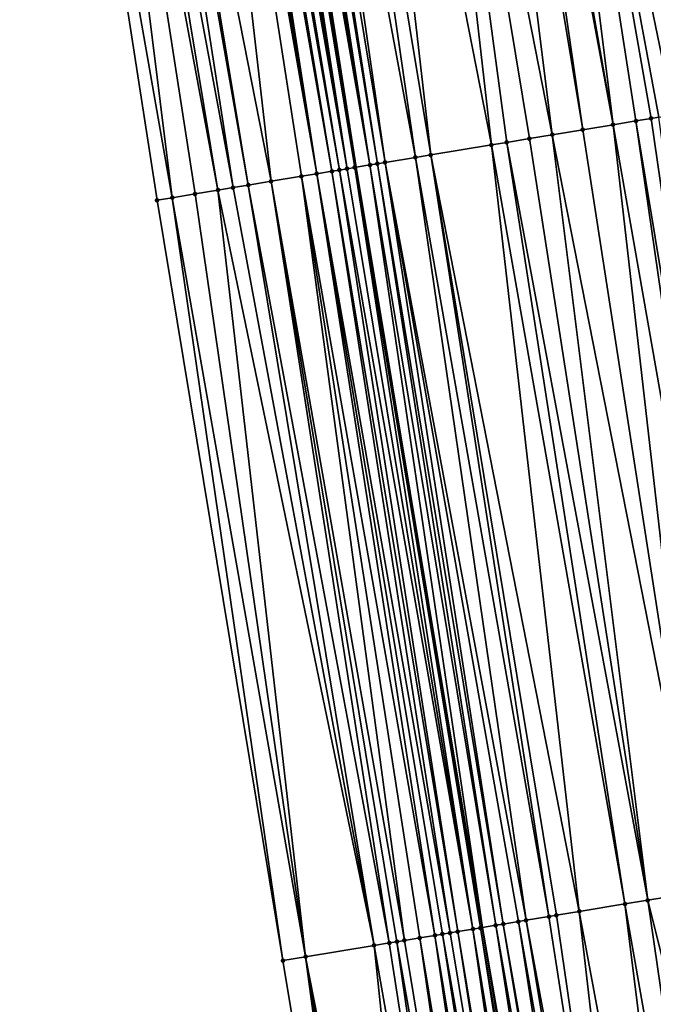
# Model space of a CAD drawing. Header units: feet. Extents: x 2004186 to 2014793, y 836912 to 864902.
# Tile 14 of 256: x 2010949 to 2010965, y 837320 to 837346. Entities that reach past the tile are written whole.
import ezdxf

# ---------------------------------------------------------------- set-up
doc = ezdxf.new("R2010")
doc.units = ezdxf.units.FT
doc.header["$LTSCALE"] = 100
doc.header["$MEASUREMENT"] = 0
for name, color, linetype, lineweight in [('EP_Travel Lane', 5, 'Continuous', 40), ('Road Shots', 4, 'Continuous', 200), ('Road X-Section', 30, 'Continuous', 13)]:
    doc.layers.add(name, color=color, linetype=linetype, lineweight=lineweight)
doc.layers.add('I-77 SB_MM21-27-Surface-Border', color=7, linetype='Continuous')
doc.layers.add('I-77 SB_MM21-27-Surface-TIN', color=7, linetype='Continuous')

msp = doc.modelspace()

# ---------------------------------------------------------------- linework, layer by layer
at = {"layer": 'EP_Travel Lane'}
msp.add_polyline3d([(2010980.711119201, 837203.7629488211, 350.1659924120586), (2010977.396198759, 837223.4849883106, 350.3185868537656), (2010974.081142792, 837243.2078340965, 350.4599212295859), (2010970.765923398, 837262.931652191, 350.6161047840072), (2010967.451050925, 837282.6534062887, 350.7639193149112), (2010964.128603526, 837302.4202272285, 350.8552760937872), (2010960.821476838, 837322.1536328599, 350.9913505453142), (2010957.544235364, 837341.883121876, 351.0768485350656), (2010954.365278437, 837361.6284633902, 351.1724538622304), (2010951.186261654, 837381.3746347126, 351.2746074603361), (2010947.946378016, 837401.1094494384, 351.3431810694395), (2010944.629176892, 837420.8320900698, 351.4021458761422), (2010941.263789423, 837440.5471279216, 351.4443108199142), (2010937.898436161, 837460.2619653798, 351.4894673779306), (2010934.595256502, 837479.98617953, 351.5095648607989), (2010931.323510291, 837499.6887001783, 351.5417266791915)], dxfattribs=at)
at = {"layer": 'I-77 SB_MM21-27-Surface-Border', "color": 3, "linetype": 'ByBlock', "lineweight": -2}
msp.add_polyline3d([(2010958.91631094, 837301.5562271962, 350.7143849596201), (2010955.642808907, 837321.2972248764, 350.8335617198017), (2010952.376735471, 837341.0284214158, 350.9465806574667), (2010949.30803679, 837360.7919187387, 351.040779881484), (2010945.844506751, 837380.4913089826, 351.1120376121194), (2010942.973227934, 837400.286834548, 351.1769895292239), (2010940.10181595, 837420.0831646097, 351.232526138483), (2010938.808890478, 837440.1409910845, 351.367271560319), (2010934.753537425, 837459.7416590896, 351.3818741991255), (2010934.095683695, 837479.9034819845, 351.5309226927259), (2010931.06335951, 837499.6453453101, 351.5206884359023)], dxfattribs=at)
at = {"layer": 'I-77 SB_MM21-27-Surface-TIN', "color": 128, "linetype": 'ByBlock', "lineweight": -2}
for points in [[(2010963.909583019, 837363.2074620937, 351.3690593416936), (2010963.514948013, 837363.1421688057, 351.3621559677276), (2010966.978314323, 837343.4437676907, 351.2646204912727)], [(2010964.501538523, 837363.3053839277, 351.383691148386), (2010963.909583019, 837363.2074620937, 351.3690593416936), (2010966.978314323, 837343.4437676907, 351.2646204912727)], [(2010965.290810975, 837363.4359557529, 351.4009836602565), (2010964.501538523, 837363.3053839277, 351.383691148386), (2010967.964902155, 837343.6069989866, 351.2796494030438)], [(2010964.501538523, 837363.3053839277, 351.383691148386), (2010966.978314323, 837343.4437676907, 351.2646204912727), (2010967.964902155, 837343.6069989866, 351.2796494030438)], [(2010963.514948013, 837363.1421688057, 351.3621559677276), (2010961.739086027, 837362.8483759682, 351.3247203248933), (2010965.794404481, 837343.2479169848, 351.2412029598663)], [(2010963.514948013, 837363.1421688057, 351.3621559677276), (2010966.189043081, 837343.3131885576, 351.2514137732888), (2010966.978314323, 837343.4437676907, 351.2646204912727)], [(2010963.514948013, 837363.1421688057, 351.3621559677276), (2010965.794404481, 837343.2479169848, 351.2412029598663), (2010966.189043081, 837343.3131885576, 351.2514137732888)], [(2010960.752497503, 837362.6851488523, 351.3060194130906), (2010960.555181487, 837362.6524932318, 351.3046889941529), (2010964.215857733, 837342.9867844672, 351.2096273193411)], [(2010961.739086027, 837362.8483759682, 351.3247203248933), (2010960.752497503, 837362.6851488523, 351.3060194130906), (2010964.215857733, 837342.9867844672, 351.2096273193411)], [(2010961.739086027, 837362.8483759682, 351.3247203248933), (2010965.399768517, 837343.1826294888, 351.2341844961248), (2010965.794404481, 837343.2479169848, 351.2412029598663)], [(2010961.739086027, 837362.8483759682, 351.3247203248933), (2010965.20244829, 837343.1499993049, 351.2279558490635), (2010965.399768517, 837343.1826294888, 351.2341844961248)], [(2010961.739086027, 837362.8483759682, 351.3247203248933), (2010964.807810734, 837343.0847214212, 351.2190102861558), (2010965.20244829, 837343.1499993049, 351.2279558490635)], [(2010961.739086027, 837362.8483759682, 351.3247203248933), (2010964.215857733, 837342.9867844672, 351.2096273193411), (2010964.807810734, 837343.0847214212, 351.2190102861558)], [(2010960.16054729, 837362.5871950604, 351.2989396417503), (2010958.779324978, 837362.3586672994, 351.2750740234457), (2010962.637320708, 837342.7255932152, 351.1898270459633)], [(2010960.555181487, 837362.6524932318, 351.3046889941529), (2010960.16054729, 837362.5871950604, 351.2989396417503), (2010963.426590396, 837342.8561817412, 351.2011506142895)], [(2010960.16054729, 837362.5871950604, 351.2989396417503), (2010962.637320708, 837342.7255932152, 351.1898270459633), (2010963.426590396, 837342.8561817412, 351.2011506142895)], [(2010960.555181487, 837362.6524932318, 351.3046889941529), (2010963.426590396, 837342.8561817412, 351.2011506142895), (2010964.215857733, 837342.9867844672, 351.2096273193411)], [(2010958.779324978, 837362.3586672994, 351.2750740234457), (2010957.200789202, 837362.0974685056, 351.2535201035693), (2010961.058779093, 837342.4644296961, 351.1644667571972)], [(2010958.779324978, 837362.3586672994, 351.2750740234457), (2010962.045366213, 837342.6276652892, 351.1786341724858), (2010962.637320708, 837342.7255932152, 351.1898270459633)], [(2010958.779324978, 837362.3586672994, 351.2750740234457), (2010961.453413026, 837342.5297294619, 351.1690253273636), (2010962.045366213, 837342.6276652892, 351.1786341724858)], [(2010958.779324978, 837362.3586672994, 351.2750740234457), (2010961.058779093, 837342.4644296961, 351.1644667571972), (2010961.453413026, 837342.5297294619, 351.1690253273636)], [(2010959.085603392, 837342.1379673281, 351.1343640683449), (2010956.214200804, 837361.9342406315, 351.2349984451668), (2010955.424933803, 837361.8036358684, 351.225489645)], [(2010959.480238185, 837342.203261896, 351.1399647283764), (2010957.200789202, 837362.0974685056, 351.2535201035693), (2010956.214200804, 837361.9342406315, 351.2349984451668)], [(2010959.480238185, 837342.203261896, 351.1399647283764), (2010956.214200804, 837361.9342406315, 351.2349984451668), (2010959.085603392, 837342.1379673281, 351.1343640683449)], [(2010961.058779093, 837342.4644296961, 351.1644667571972), (2010957.200789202, 837362.0974685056, 351.2535201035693), (2010959.480238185, 837342.203261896, 351.1399647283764)], [(2010957.901689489, 837341.942141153, 351.1060284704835), (2010954.635651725, 837361.673122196, 351.1944548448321), (2010954.438325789, 837361.6405264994, 351.1789636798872)], [(2010957.901689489, 837341.942141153, 351.1060284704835), (2010954.832972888, 837361.7057467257, 351.2031324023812), (2010954.635651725, 837361.673122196, 351.1944548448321)], [(2010958.099011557, 837341.9747602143, 351.1144870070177), (2010955.030292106, 837361.7383830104, 351.209032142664), (2010954.832972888, 837361.7057467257, 351.2031324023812)], [(2010958.099011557, 837341.9747602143, 351.1144870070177), (2010954.832972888, 837361.7057467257, 351.2031324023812), (2010957.901689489, 837341.942141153, 351.1060284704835)], [(2010958.296331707, 837342.0073908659, 351.1206218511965), (2010955.424933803, 837361.8036358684, 351.225489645), (2010955.030292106, 837361.7383830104, 351.209032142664)], [(2010958.296331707, 837342.0073908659, 351.1206218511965), (2010955.030292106, 837361.7383830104, 351.209032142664), (2010958.099011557, 837341.9747602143, 351.1144870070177)], [(2010959.085603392, 837342.1379673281, 351.1343640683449), (2010955.424933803, 837361.8036358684, 351.225489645), (2010958.296331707, 837342.0073908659, 351.1206218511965)], [(2010953.057102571, 837361.4120042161, 351.1538035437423), (2010951.478550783, 837361.1509021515, 351.1093912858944), (2010955.336532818, 837341.517910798, 351.0326675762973)], [(2010953.254420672, 837361.4446472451, 351.158109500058), (2010953.057102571, 837361.4120042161, 351.1538035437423), (2010956.520457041, 837341.7136746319, 351.0735016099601)], [(2010953.057102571, 837361.4120042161, 351.1538035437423), (2010956.125818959, 837341.6483999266, 351.0639187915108), (2010956.520457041, 837341.7136746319, 351.0735016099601)], [(2010953.057102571, 837361.4120042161, 351.1538035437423), (2010955.336532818, 837341.517910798, 351.0326675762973), (2010956.125818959, 837341.6483999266, 351.0639187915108)], [(2010953.451737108, 837361.4773003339, 351.1600381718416), (2010953.254420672, 837361.4446472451, 351.158109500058), (2010956.520457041, 837341.7136746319, 351.0735016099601)], [(2010953.649051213, 837361.5099675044, 351.1586391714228), (2010953.451737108, 837361.4773003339, 351.1600381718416), (2010956.915090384, 837341.7789779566, 351.0773466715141)], [(2010953.451737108, 837361.4773003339, 351.1600381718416), (2010956.520457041, 837341.7136746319, 351.0735016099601), (2010956.915090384, 837341.7789779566, 351.0773466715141)], [(2010953.84636273, 837361.5426503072, 351.1535461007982), (2010953.649051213, 837361.5099675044, 351.1586391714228), (2010957.112402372, 837341.8116579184, 351.0735956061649)], [(2010953.649051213, 837361.5099675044, 351.1586391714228), (2010956.915090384, 837341.7789779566, 351.0773466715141), (2010957.112402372, 837341.8116579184, 351.0735956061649)], [(2010954.043676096, 837361.5753219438, 351.1510916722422), (2010953.84636273, 837361.5426503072, 351.1535461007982), (2010957.309712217, 837341.8443508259, 351.0672491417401)], [(2010953.84636273, 837361.5426503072, 351.1535461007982), (2010957.112402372, 837341.8116579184, 351.0735956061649), (2010957.309712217, 837341.8443508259, 351.0672491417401)], [(2010954.240998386, 837361.6079396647, 351.1613783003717), (2010954.043676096, 837361.5753219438, 351.1510916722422), (2010957.309712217, 837341.8443508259, 351.0672491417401)], [(2010954.240998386, 837361.6079396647, 351.1613783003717), (2010957.544235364, 837341.883121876, 351.0768485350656), (2010954.365278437, 837361.6284633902, 351.1724538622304)], [(2010954.240998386, 837361.6079396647, 351.1613783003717), (2010957.50703272, 837341.8769793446, 351.0738115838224), (2010957.544235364, 837341.883121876, 351.0768485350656)], [(2010954.240998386, 837361.6079396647, 351.1613783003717), (2010957.309712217, 837341.8443508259, 351.0672491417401), (2010957.50703272, 837341.8769793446, 351.0738115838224)], [(2010954.438325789, 837361.6405264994, 351.1789636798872), (2010954.365278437, 837361.6284633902, 351.1724538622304), (2010957.544235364, 837341.883121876, 351.0768485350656)], [(2010957.901689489, 837341.942141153, 351.1060284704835), (2010954.438325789, 837361.6405264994, 351.1789636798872), (2010957.544235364, 837341.883121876, 351.0768485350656)], [(2010951.478550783, 837361.1509021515, 351.1093912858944), (2010951.281230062, 837361.1182749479, 351.1013456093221), (2010954.744574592, 837341.4200054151, 351.0169551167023)], [(2010951.478550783, 837361.1509021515, 351.1093912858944), (2010954.744574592, 837341.4200054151, 351.0169551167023), (2010955.336532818, 837341.517910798, 351.0326675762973)], [(2010950.294632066, 837360.9551050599, 351.0691210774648), (2010949.30803679, 837360.7919187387, 351.040779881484), (2010952.771375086, 837341.0936868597, 350.9580202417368)], [(2010950.689272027, 837361.0203684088, 351.0830994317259), (2010950.294632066, 837360.9551050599, 351.0691210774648), (2010953.955293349, 837341.2894866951, 350.9916365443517)], [(2010950.294632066, 837360.9551050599, 351.0691210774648), (2010953.363333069, 837341.191593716, 350.9734372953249), (2010953.955293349, 837341.2894866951, 350.9916365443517)], [(2010950.294632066, 837360.9551050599, 351.0691210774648), (2010952.771375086, 837341.0936868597, 350.9580202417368), (2010953.363333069, 837341.191593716, 350.9734372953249)], [(2010951.281230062, 837361.1182749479, 351.1013456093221), (2010950.689272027, 837361.0203684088, 351.0830994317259), (2010954.349931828, 837341.3547589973, 351.0017011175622)], [(2010950.689272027, 837361.0203684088, 351.0830994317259), (2010953.955293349, 837341.2894866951, 350.9916365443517), (2010954.349931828, 837341.3547589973, 351.0017011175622)], [(2010951.281230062, 837361.1182749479, 351.1013456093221), (2010954.349931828, 837341.3547589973, 351.0017011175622), (2010954.744574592, 837341.4200054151, 351.0169551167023)], [(2010949.30803679, 837360.7919187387, 351.040779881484), (2010952.376735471, 837341.0284214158, 350.9465806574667), (2010952.771375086, 837341.0936868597, 350.9580202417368)], [(2010964.807810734, 837343.0847214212, 351.2190102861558), (2010964.215857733, 837342.9867844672, 351.2096273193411), (2010967.679270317, 837323.2881038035, 351.1257218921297)], [(2010965.20244829, 837343.1499993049, 351.2279558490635), (2010964.807810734, 837343.0847214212, 351.2190102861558), (2010968.073904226, 837323.3534037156, 351.1302500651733)], [(2010964.807810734, 837343.0847214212, 351.2190102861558), (2010967.679270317, 837323.2881038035, 351.1257218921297), (2010968.073904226, 837323.3534037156, 351.1302500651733)], [(2010965.399768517, 837343.1826294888, 351.2341844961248), (2010965.20244829, 837343.1499993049, 351.2279558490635), (2010968.073904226, 837323.3534037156, 351.1302500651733)], [(2010963.426590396, 837342.8561817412, 351.2011506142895), (2010962.637320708, 837342.7255932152, 351.1898270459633), (2010966.495369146, 837323.0922007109, 351.1128102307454)], [(2010964.215857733, 837342.9867844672, 351.2096273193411), (2010963.426590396, 837342.8561817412, 351.2011506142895), (2010966.495369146, 837323.0922007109, 351.1128102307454)], [(2010964.215857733, 837342.9867844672, 351.2096273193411), (2010966.495369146, 837323.0922007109, 351.1128102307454), (2010967.679270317, 837323.2881038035, 351.1257218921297)], [(2010961.453413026, 837342.5297294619, 351.1690253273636), (2010961.058779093, 837342.4644296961, 351.1644667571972), (2010964.522197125, 837322.7657161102, 351.0871701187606)], [(2010962.045366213, 837342.6276652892, 351.1786341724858), (2010961.453413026, 837342.5297294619, 351.1690253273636), (2010965.114146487, 837322.8636750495, 351.0921437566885)], [(2010961.453413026, 837342.5297294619, 351.1690253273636), (2010964.522197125, 837322.7657161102, 351.0871701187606), (2010965.114146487, 837322.8636750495, 351.0921437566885)], [(2010962.637320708, 837342.7255932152, 351.1898270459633), (2010962.045366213, 837342.6276652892, 351.1786341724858), (2010965.114146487, 837322.8636750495, 351.0921437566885)], [(2010962.637320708, 837342.7255932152, 351.1898270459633), (2010965.114146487, 837322.8636750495, 351.0921437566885), (2010966.495369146, 837323.0922007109, 351.1128102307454)], [(2010961.058779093, 837342.4644296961, 351.1644667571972), (2010959.480238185, 837342.203261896, 351.1399647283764), (2010963.338287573, 837322.5698636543, 351.0641066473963)], [(2010961.058779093, 837342.4644296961, 351.1644667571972), (2010963.338287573, 837322.5698636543, 351.0641066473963), (2010964.522197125, 837322.7657161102, 351.0871701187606)], [(2010958.296331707, 837342.0073908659, 351.1206218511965), (2010958.099011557, 837341.9747602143, 351.1144870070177), (2010961.365109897, 837322.2434132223, 351.0316161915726)], [(2010959.085603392, 837342.1379673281, 351.1343640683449), (2010958.296331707, 837342.0073908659, 351.1206218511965), (2010961.957072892, 837322.3412897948, 351.053103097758)], [(2010958.296331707, 837342.0073908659, 351.1206218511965), (2010961.759750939, 837322.3086700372, 351.0447846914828), (2010961.957072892, 837322.3412897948, 351.053103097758)], [(2010958.296331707, 837342.0073908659, 351.1206218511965), (2010961.365109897, 837322.2434132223, 351.0316161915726), (2010961.759750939, 837322.3086700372, 351.0447846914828)], [(2010959.480238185, 837342.203261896, 351.1399647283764), (2010959.085603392, 837342.1379673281, 351.1343640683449), (2010962.549021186, 837322.4392551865, 351.0567831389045)], [(2010959.085603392, 837342.1379673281, 351.1343640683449), (2010961.957072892, 837322.3412897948, 351.053103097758), (2010962.549021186, 837322.4392551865, 351.0567831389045)], [(2010959.480238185, 837342.203261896, 351.1399647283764), (2010962.746339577, 837322.4718964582, 351.0607883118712), (2010963.338287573, 837322.5698636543, 351.0641066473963)], [(2010959.480238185, 837342.203261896, 351.1399647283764), (2010962.549021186, 837322.4392551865, 351.0567831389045), (2010962.746339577, 837322.4718964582, 351.0607883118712)], [(2010959.983861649, 837322.0150421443, 350.9799581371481), (2010956.915090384, 837341.7789779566, 351.0773466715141), (2010956.520457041, 837341.7136746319, 351.0735016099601)], [(2010960.181177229, 837322.0477004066, 350.9805569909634), (2010957.112402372, 837341.8116579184, 351.0735956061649), (2010956.915090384, 837341.7789779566, 351.0773466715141)], [(2010960.181177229, 837322.0477004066, 350.9805569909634), (2010956.915090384, 837341.7789779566, 351.0773466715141), (2010959.983861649, 837322.0150421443, 350.9799581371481)], [(2010960.575804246, 837322.1130419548, 350.9767377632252), (2010957.309712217, 837341.8443508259, 351.0672491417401), (2010957.112402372, 837341.8116579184, 351.0735956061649)], [(2010960.575804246, 837322.1130419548, 350.9767377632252), (2010957.112402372, 837341.8116579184, 351.0735956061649), (2010960.181177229, 837322.0477004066, 350.9805569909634)], [(2010960.575804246, 837322.1130419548, 350.9767377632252), (2010957.50703272, 837341.8769793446, 351.0738115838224), (2010957.309712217, 837341.8443508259, 351.0672491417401)], [(2010960.773128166, 837322.1456498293, 350.9874385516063), (2010957.544235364, 837341.883121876, 351.0768485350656), (2010957.50703272, 837341.8769793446, 351.0738115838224)], [(2010960.773128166, 837322.1456498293, 350.9874385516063), (2010957.50703272, 837341.8769793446, 351.0738115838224), (2010960.575804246, 837322.1130419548, 350.9767377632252)], [(2010957.901689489, 837341.942141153, 351.1060284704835), (2010957.544235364, 837341.883121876, 351.0768485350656), (2010960.821476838, 837322.1536328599, 350.9913505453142)], [(2010960.773128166, 837322.1456498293, 350.9874385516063), (2010960.821476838, 837322.1536328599, 350.9913505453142), (2010957.544235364, 837341.883121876, 351.0768485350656)], [(2010958.099011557, 837341.9747602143, 351.1144870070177), (2010957.901689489, 837341.942141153, 351.1060284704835), (2010961.167784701, 837322.2108130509, 351.0193710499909)], [(2010957.901689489, 837341.942141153, 351.1060284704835), (2010960.821476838, 837322.1536328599, 350.9913505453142), (2010961.167784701, 837322.2108130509, 351.0193710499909)], [(2010958.099011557, 837341.9747602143, 351.1144870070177), (2010961.167784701, 837322.2108130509, 351.0193710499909), (2010961.365109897, 837322.2434132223, 351.0316161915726)], [(2010958.405293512, 837321.7540388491, 350.9224796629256), (2010955.336532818, 837341.517910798, 351.0326675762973), (2010954.744574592, 837341.4200054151, 351.0169551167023)], [(2010958.799930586, 837321.8193196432, 350.9308407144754), (2010956.125818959, 837341.6483999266, 351.0639187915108), (2010955.336532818, 837341.517910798, 351.0326675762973)], [(2010958.799930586, 837321.8193196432, 350.9308407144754), (2010955.336532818, 837341.517910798, 351.0326675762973), (2010958.602610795, 837321.786686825, 350.9251407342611)], [(2010958.602610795, 837321.786686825, 350.9251407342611), (2010955.336532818, 837341.517910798, 351.0326675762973), (2010958.405293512, 837321.7540388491, 350.9224796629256)], [(2010959.589223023, 837321.9497707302, 350.9697165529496), (2010956.520457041, 837341.7136746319, 351.0735016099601), (2010956.125818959, 837341.6483999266, 351.0639187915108)], [(2010959.589223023, 837321.9497707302, 350.9697165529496), (2010956.125818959, 837341.6483999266, 351.0639187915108), (2010959.194576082, 837321.8845495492, 350.9494040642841)], [(2010959.194576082, 837321.8845495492, 350.9494040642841), (2010956.125818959, 837341.6483999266, 351.0639187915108), (2010958.799930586, 837321.8193196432, 350.9308407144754)], [(2010959.983861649, 837322.0150421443, 350.9799581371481), (2010956.520457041, 837341.7136746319, 351.0735016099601), (2010959.786543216, 837321.9824011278, 350.9759018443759)], [(2010959.786543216, 837321.9824011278, 350.9759018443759), (2010956.520457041, 837341.7136746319, 351.0735016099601), (2010959.589223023, 837321.9497707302, 350.9697165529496)], [(2010953.955293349, 837341.2894866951, 350.9916365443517), (2010953.363333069, 837341.191593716, 350.9734372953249), (2010956.234767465, 837321.3951282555, 350.8496743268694)], [(2010958.010651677, 837321.688786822, 350.9083512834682), (2010954.349931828, 837341.3547589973, 351.0017011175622), (2010953.955293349, 837341.2894866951, 350.9916365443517)], [(2010958.010651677, 837321.688786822, 350.9083512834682), (2010953.955293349, 837341.2894866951, 350.9916365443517), (2010956.234767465, 837321.3951282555, 350.8496743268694)], [(2010958.010651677, 837321.688786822, 350.9083512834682), (2010954.744574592, 837341.4200054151, 351.0169551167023), (2010954.349931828, 837341.3547589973, 351.0017011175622)], [(2010958.405293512, 837321.7540388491, 350.9224796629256), (2010954.744574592, 837341.4200054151, 351.0169551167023), (2010958.010651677, 837321.688786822, 350.9083512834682)], [(2010952.771375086, 837341.0936868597, 350.9580202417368), (2010952.376735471, 837341.0284214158, 350.9465806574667), (2010955.642808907, 837321.2972248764, 350.8335617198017)], [(2010953.363333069, 837341.191593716, 350.9734372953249), (2010952.771375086, 837341.0936868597, 350.9580202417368), (2010956.234767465, 837321.3951282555, 350.8496743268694)], [(2010952.771375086, 837341.0936868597, 350.9580202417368), (2010955.642808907, 837321.2972248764, 350.8335617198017), (2010956.234767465, 837321.3951282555, 350.8496743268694)], [(2010966.495369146, 837323.0922007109, 351.1128102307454), (2010965.114146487, 837322.8636750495, 351.0921437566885), (2010969.965521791, 837303.3878773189, 350.9941273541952)], [(2010965.114146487, 837322.8636750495, 351.0921437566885), (2010964.522197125, 837322.7657161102, 351.0871701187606), (2010967.992470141, 837303.0606660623, 350.9671296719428)], [(2010965.114146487, 837322.8636750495, 351.0921437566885), (2010967.992470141, 837303.0606660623, 350.9671296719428), (2010969.965521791, 837303.3878773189, 350.9941273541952)], [(2010963.338287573, 837322.5698636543, 351.0641066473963), (2010962.746339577, 837322.4718964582, 351.0607883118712), (2010965.624803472, 837302.6680408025, 350.9297776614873)], [(2010964.522197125, 837322.7657161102, 351.0871701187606), (2010963.338287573, 837322.5698636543, 351.0641066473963), (2010967.00594104, 837302.8970801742, 350.9501683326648)], [(2010963.338287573, 837322.5698636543, 351.0641066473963), (2010965.624803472, 837302.6680408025, 350.9297776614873), (2010967.00594104, 837302.8970801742, 350.9501683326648)], [(2010964.522197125, 837322.7657161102, 351.0871701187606), (2010967.00594104, 837302.8970801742, 350.9501683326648), (2010967.992470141, 837303.0606660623, 350.9671296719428)], [(2010961.759750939, 837322.3086700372, 351.0447846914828), (2010961.365109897, 837322.2434132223, 351.0316161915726), (2010964.835569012, 837302.5372394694, 350.9043903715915)], [(2010961.957072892, 837322.3412897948, 351.053103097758), (2010961.759750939, 837322.3086700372, 351.0447846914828), (2010965.230190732, 837302.602613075, 350.9218305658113)], [(2010961.759750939, 837322.3086700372, 351.0447846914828), (2010964.835569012, 837302.5372394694, 350.9043903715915), (2010965.230190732, 837302.602613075, 350.9218305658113)], [(2010962.549021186, 837322.4392551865, 351.0567831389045), (2010961.957072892, 837322.3412897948, 351.053103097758), (2010965.624803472, 837302.6680408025, 350.9297776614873)], [(2010961.957072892, 837322.3412897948, 351.053103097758), (2010965.230190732, 837302.602613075, 350.9218305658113), (2010965.624803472, 837302.6680408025, 350.9297776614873)], [(2010962.746339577, 837322.4718964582, 351.0607883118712), (2010962.549021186, 837322.4392551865, 351.0567831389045), (2010965.624803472, 837302.6680408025, 350.9297776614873)], [(2010960.181177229, 837322.0477004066, 350.9805569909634), (2010959.983861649, 837322.0150421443, 350.9799581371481), (2010963.257105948, 837302.2756015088, 350.8598066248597)], [(2010960.575804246, 837322.1130419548, 350.9767377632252), (2010960.181177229, 837322.0477004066, 350.9805569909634), (2010963.454407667, 837302.3083434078, 350.858862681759)], [(2010960.181177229, 837322.0477004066, 350.9805569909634), (2010963.257105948, 837302.2756015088, 350.8598066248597), (2010963.454407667, 837302.3083434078, 350.858862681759)], [(2010960.773128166, 837322.1456498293, 350.9874385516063), (2010960.575804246, 837322.1130419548, 350.9767377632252), (2010963.8490037, 837302.3738718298, 350.8491476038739)], [(2010960.575804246, 837322.1130419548, 350.9767377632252), (2010963.454407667, 837302.3083434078, 350.858862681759), (2010963.8490037, 837302.3738718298, 350.8491476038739)], [(2010960.773128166, 837322.1456498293, 350.9874385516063), (2010964.046307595, 837302.4066006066, 350.8505053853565), (2010960.821476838, 837322.1536328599, 350.9913505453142)], [(2010960.773128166, 837322.1456498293, 350.9874385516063), (2010963.8490037, 837302.3738718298, 350.8491476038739), (2010964.046307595, 837302.4066006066, 350.8505053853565)], [(2010961.167784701, 837322.2108130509, 351.0193710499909), (2010960.821476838, 837322.1536328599, 350.9913505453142), (2010964.243621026, 837302.4392719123, 350.8619436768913)], [(2010964.046307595, 837302.4066006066, 350.8505053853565), (2010964.128603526, 837302.4202272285, 350.8552760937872), (2010960.821476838, 837322.1536328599, 350.9913505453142)], [(2010964.243621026, 837302.4392719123, 350.8619436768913), (2010960.821476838, 837322.1536328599, 350.9913505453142), (2010964.128603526, 837302.4202272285, 350.8552760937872)], [(2010961.365109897, 837322.2434132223, 351.0316161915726), (2010961.167784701, 837322.2108130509, 351.0193710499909), (2010964.638254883, 837302.5045723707, 350.8922141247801)], [(2010961.167784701, 837322.2108130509, 351.0193710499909), (2010964.243621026, 837302.4392719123, 350.8619436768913), (2010964.638254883, 837302.5045723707, 350.8922141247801)], [(2010961.365109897, 837322.2434132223, 351.0316161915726), (2010964.638254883, 837302.5045723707, 350.8922141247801), (2010964.835569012, 837302.5372394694, 350.9043903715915)], [(2010958.799930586, 837321.8193196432, 350.9308407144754), (2010958.602610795, 837321.786686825, 350.9251407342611), (2010962.073248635, 837302.0794334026, 350.8157807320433)], [(2010959.194576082, 837321.8845495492, 350.9494040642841), (2010958.799930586, 837321.8193196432, 350.9308407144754), (2010962.073248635, 837302.0794334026, 350.8157807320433)], [(2010959.589223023, 837321.9497707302, 350.9697165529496), (2010959.194576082, 837321.8845495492, 350.9494040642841), (2010962.467869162, 837302.1448141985, 350.8319597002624)], [(2010959.194576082, 837321.8845495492, 350.9494040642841), (2010962.073248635, 837302.0794334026, 350.8157807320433), (2010962.467869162, 837302.1448141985, 350.8319597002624)], [(2010959.786543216, 837321.9824011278, 350.9759018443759), (2010959.589223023, 837321.9497707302, 350.9697165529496), (2010962.862490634, 837302.210189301, 350.8491373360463)], [(2010959.589223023, 837321.9497707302, 350.9697165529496), (2010962.467869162, 837302.1448141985, 350.8319597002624), (2010962.862490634, 837302.210189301, 350.8491373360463)], [(2010959.983861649, 837322.0150421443, 350.9799581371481), (2010959.786543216, 837321.9824011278, 350.9759018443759), (2010963.257105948, 837302.2756015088, 350.8598066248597)], [(2010959.786543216, 837321.9824011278, 350.9759018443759), (2010962.862490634, 837302.210189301, 350.8491373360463), (2010963.257105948, 837302.2756015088, 350.8598066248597)], [(2010958.010651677, 837321.688786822, 350.9083512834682), (2010956.234767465, 837321.3951282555, 350.8496743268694), (2010960.100161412, 837301.7524365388, 350.7511778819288)], [(2010958.405293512, 837321.7540388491, 350.9224796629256), (2010958.010651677, 837321.688786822, 350.9083512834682), (2010961.481324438, 837301.9813224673, 350.7984829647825)], [(2010958.010651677, 837321.688786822, 350.9083512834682), (2010960.100161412, 837301.7524365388, 350.7511778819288), (2010961.481324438, 837301.9813224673, 350.7984829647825)], [(2010958.602610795, 837321.786686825, 350.9251407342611), (2010958.405293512, 837321.7540388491, 350.9224796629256), (2010961.481324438, 837301.9813224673, 350.7984829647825)], [(2010958.602610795, 837321.786686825, 350.9251407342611), (2010961.481324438, 837301.9813224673, 350.7984829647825), (2010962.073248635, 837302.0794334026, 350.8157807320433)], [(2010958.91631094, 837301.5562271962, 350.7143849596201), (2010956.234767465, 837321.3951282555, 350.8496743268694), (2010955.642808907, 837321.2972248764, 350.8335617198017)], [(2010960.100161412, 837301.7524365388, 350.7511778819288), (2010956.234767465, 837321.3951282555, 350.8496743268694), (2010959.508237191, 837301.6543257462, 350.7338551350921)], [(2010959.508237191, 837301.6543257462, 350.7338551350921), (2010956.234767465, 837321.3951282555, 350.8496743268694), (2010958.91631094, 837301.5562271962, 350.7143849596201)]]:
    msp.add_3dface(points, dxfattribs=at)
at = {"layer": 'Road Shots', "lineweight": 100}
for p in [(2010964.807810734, 837343.0847214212, 351.2190102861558), (2010965.20244829, 837343.1499993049, 351.2279558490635), (2010963.426590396, 837342.8561817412, 351.2011506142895), (2010964.215857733, 837342.9867844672, 351.2096273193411), (2010961.453413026, 837342.5297294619, 351.1690253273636), (2010962.045366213, 837342.6276652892, 351.1786341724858), (2010962.637320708, 837342.7255932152, 351.1898270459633), (2010961.058779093, 837342.4644296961, 351.1644667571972), (2010958.296331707, 837342.0073908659, 351.1206218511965), (2010959.085603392, 837342.1379673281, 351.1343640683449), (2010959.480238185, 837342.203261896, 351.1399647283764), (2010956.915090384, 837341.7789779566, 351.0773466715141), (2010957.112402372, 837341.8116579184, 351.0735956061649), (2010957.309712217, 837341.8443508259, 351.0672491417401), (2010957.50703272, 837341.8769793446, 351.0738115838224), (2010957.901689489, 837341.942141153, 351.1060284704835), (2010958.099011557, 837341.9747602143, 351.1144870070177), (2010955.336532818, 837341.517910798, 351.0326675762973), (2010956.125818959, 837341.6483999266, 351.0639187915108), (2010956.520457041, 837341.7136746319, 351.0735016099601), (2010953.955293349, 837341.2894866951, 350.9916365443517), (2010954.349931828, 837341.3547589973, 351.0017011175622), (2010954.744574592, 837341.4200054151, 351.0169551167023), (2010952.376735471, 837341.0284214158, 350.9465806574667), (2010952.771375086, 837341.0936868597, 350.9580202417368), (2010953.363333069, 837341.191593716, 350.9734372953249), (2010965.114146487, 837322.8636750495, 351.0921437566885), (2010963.338287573, 837322.5698636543, 351.0641066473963), (2010964.522197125, 837322.7657161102, 351.0871701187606), (2010961.759750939, 837322.3086700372, 351.0447846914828), (2010961.957072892, 837322.3412897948, 351.053103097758), (2010962.549021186, 837322.4392551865, 351.0567831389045), (2010962.746339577, 837322.4718964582, 351.0607883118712), (2010960.181177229, 837322.0477004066, 350.9805569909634), (2010960.575804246, 837322.1130419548, 350.9767377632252), (2010960.773128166, 837322.1456498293, 350.9874385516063), (2010961.167784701, 837322.2108130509, 351.0193710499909), (2010961.365109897, 837322.2434132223, 351.0316161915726), (2010958.799930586, 837321.8193196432, 350.9308407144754), (2010959.194576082, 837321.8845495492, 350.9494040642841), (2010959.589223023, 837321.9497707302, 350.9697165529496), (2010959.786543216, 837321.9824011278, 350.9759018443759), (2010959.983861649, 837322.0150421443, 350.9799581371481), (2010958.010651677, 837321.688786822, 350.9083512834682), (2010958.405293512, 837321.7540388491, 350.9224796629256), (2010958.602610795, 837321.786686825, 350.9251407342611), (2010955.642808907, 837321.2972248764, 350.8335617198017), (2010956.234767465, 837321.3951282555, 350.8496743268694)]:
    msp.add_point(p, dxfattribs=at)
at = {"layer": 'Road X-Section', "extrusion": (-0.1633041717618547, 0.9865628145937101, 0.00505572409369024), "elevation": 497694.3837279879, "flags": 128}
msp.add_lwpolyline([(-2120699.223010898, -2165.286579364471), (-2120699.623010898, -2165.275139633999), (-2120700.223010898, -2165.259722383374), (-2120700.823010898, -2165.241522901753), (-2120701.223010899, -2165.231458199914), (-2120701.623010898, -2165.21620400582), (-2120702.223010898, -2165.200491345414), (-2120703.023010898, -2165.169239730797), (-2120703.423010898, -2165.159656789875), (-2120703.823010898, -2165.15581167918), (-2120704.023010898, -2165.159562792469), (-2120704.223010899, -2165.165909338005), (-2120704.423010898, -2165.159346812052), (-2120704.823010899, -2165.127129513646), (-2120705.023010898, -2165.118670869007), (-2120705.223010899, -2165.112535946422), (-2120706.023010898, -2165.098793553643), (-2120706.423010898, -2165.093192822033), (-2120708.023010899, -2165.068690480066), (-2120708.423010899, -2165.064131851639), (-2120709.023010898, -2165.054522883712), (-2120709.623010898, -2165.043329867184), (-2120710.423010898, -2165.032006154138), (-2120711.223010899, -2165.02352934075), (-2120711.823010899, -2165.014146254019), (-2120712.223010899, -2165.005200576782), (-2120712.423010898, -2164.998971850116), (-2120712.823010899, -2164.991953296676), (-2120713.223010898, -2164.981742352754), (-2120714.023010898, -2164.968535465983), (-2120715.023010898, -2164.953506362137), (-2120715.423010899, -2164.941749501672), (-2120715.823010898, -2164.927272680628), (-2120716.423010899, -2164.931426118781), (-2120716.623010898, -2164.941371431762), (-2120716.823010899, -2164.94121336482), (-2120717.023010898, -2164.935163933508), (-2120717.223010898, -2164.925880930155), (-2120717.623010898, -2164.913879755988), (-2120718.423010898, -2164.895026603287), (-2120719.423010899, -2164.874296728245), (-2120720.623010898, -2164.847023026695), (-2120721.223010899, -2164.835250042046), (-2120722.023010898, -2164.812726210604), (-2120722.823010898, -2164.794998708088), (-2120723.423010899, -2164.786039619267), (-2120724.623010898, -2164.761289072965), (-2120726.423010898, -2164.722863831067), (-2120727.623010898, -2164.696406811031), (-2120728.223010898, -2164.687037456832), (-2120728.423010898, -2164.685543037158), (-2120728.623010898, -2164.686150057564), (-2120729.023010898, -2164.684305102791), (-2120729.623010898, -2164.692466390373), (-2120732.023010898, -2164.733970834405), (-2120732.823010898, -2164.748876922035), (-2120734.423010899, -2164.769002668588), (-2120735.623010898, -2164.779847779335), (-2120737.623010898, -2164.804318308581), (-2120739.023010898, -2164.831654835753), (-2120739.623010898, -2164.84551307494), (-2120740.223010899, -2164.862987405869), (-2120740.423010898, -2164.87029986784), (-2120740.623010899, -2164.88593085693), (-2120741.223010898, -2164.879800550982), (-2120741.423010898, -2164.884279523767), (-2120741.623010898, -2164.891162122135), (-2120741.823010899, -2164.907653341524), (-2120742.023010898, -2164.920153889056), (-2120743.023010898, -2164.964359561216), (-2120743.223010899, -2164.962157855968), (-2120743.623010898, -2164.978310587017), (-2120744.223010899, -2165.009633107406), (-2120745.623010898, -2165.076219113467), (-2120746.623010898, -2165.124211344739), (-2120747.023010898, -2165.14415809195), (-2120747.423010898, -2165.160675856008)], dxfattribs=at)
at = {"layer": 'Road X-Section', "extrusion": (-0.1633041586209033, 0.9865628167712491, 0.005055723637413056), "elevation": 497674.4119773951, "flags": 128}
msp.add_lwpolyline([(-2120699.216381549, -2165.298399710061), (-2120699.816381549, -2165.282286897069), (-2120701.616381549, -2165.223609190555), (-2120702.016381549, -2165.20948063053), (-2120702.216381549, -2165.206819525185), (-2120702.416381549, -2165.201119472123), (-2120702.816381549, -2165.182555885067), (-2120703.216381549, -2165.162243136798), (-2120703.41638155, -2165.156057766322), (-2120703.616381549, -2165.152001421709), (-2120703.816381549, -2165.151402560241), (-2120704.216381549, -2165.15522183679), (-2120704.416381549, -2165.144520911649), (-2120704.816381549, -2165.112588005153), (-2120705.01638155, -2165.100342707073), (-2120705.416381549, -2165.087174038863), (-2120705.616381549, -2165.078855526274), (-2120706.216381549, -2165.075175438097), (-2120706.416381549, -2165.071170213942), (-2120707.016381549, -2165.067851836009), (-2120708.216381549, -2165.044788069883), (-2120708.816381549, -2165.039814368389), (-2120710.216381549, -2165.019147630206), (-2120711.416381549, -2165.006235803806), (-2120711.816381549, -2165.00170757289), (-2120713.816381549, -2164.966759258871), (-2120714.016381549, -2164.964378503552), (-2120714.416381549, -2164.962097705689), (-2120715.016381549, -2164.950281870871), (-2120715.216381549, -2164.944845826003), (-2120715.816381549, -2164.934348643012), (-2120716.216381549, -2164.939837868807), (-2120716.416381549, -2164.938356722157), (-2120716.616381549, -2164.931471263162), (-2120716.816381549, -2164.928160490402), (-2120717.416381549, -2164.909808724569), (-2120718.21638155, -2164.893829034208), (-2120719.61638155, -2164.869284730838), (-2120720.416381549, -2164.852194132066), (-2120721.216381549, -2164.835688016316), (-2120723.016381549, -2164.790789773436), (-2120723.41638155, -2164.784355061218), (-2120724.416381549, -2164.763941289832), (-2120727.016381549, -2164.701186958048), (-2120727.616381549, -2164.688787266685), (-2120728.016381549, -2164.684402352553), (-2120728.41638155, -2164.684694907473), (-2120728.616381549, -2164.690122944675), (-2120728.816381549, -2164.687923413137), (-2120729.416381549, -2164.687441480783), (-2120730.41638155, -2164.70058731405), (-2120732.416381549, -2164.736451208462), (-2120734.216381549, -2164.759953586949), (-2120735.616381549, -2164.772182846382), (-2120736.816381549, -2164.78765946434), (-2120738.016381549, -2164.804897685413), (-2120738.816381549, -2164.818790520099), (-2120739.616381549, -2164.839601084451), (-2120740.016381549, -2164.85162866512), (-2120740.416381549, -2164.869440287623), (-2120740.616381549, -2164.887737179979), (-2120740.816381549, -2164.887830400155), (-2120741.016381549, -2164.876844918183), (-2120741.216381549, -2164.876759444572), (-2120741.616381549, -2164.890465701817), (-2120741.816381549, -2164.905085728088), (-2120742.016381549, -2164.915439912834), (-2120742.816381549, -2164.947587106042), (-2120743.016381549, -2164.954116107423), (-2120743.216381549, -2164.953579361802), (-2120743.816381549, -2164.979355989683), (-2120744.216381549, -2165.000544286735), (-2120746.216381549, -2165.094053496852), (-2120746.616381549, -2165.111491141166), (-2120747.216381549, -2165.142044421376), (-2120749.216381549, -2165.228027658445)], dxfattribs=at)

doc.saveas('drawing.dxf')
